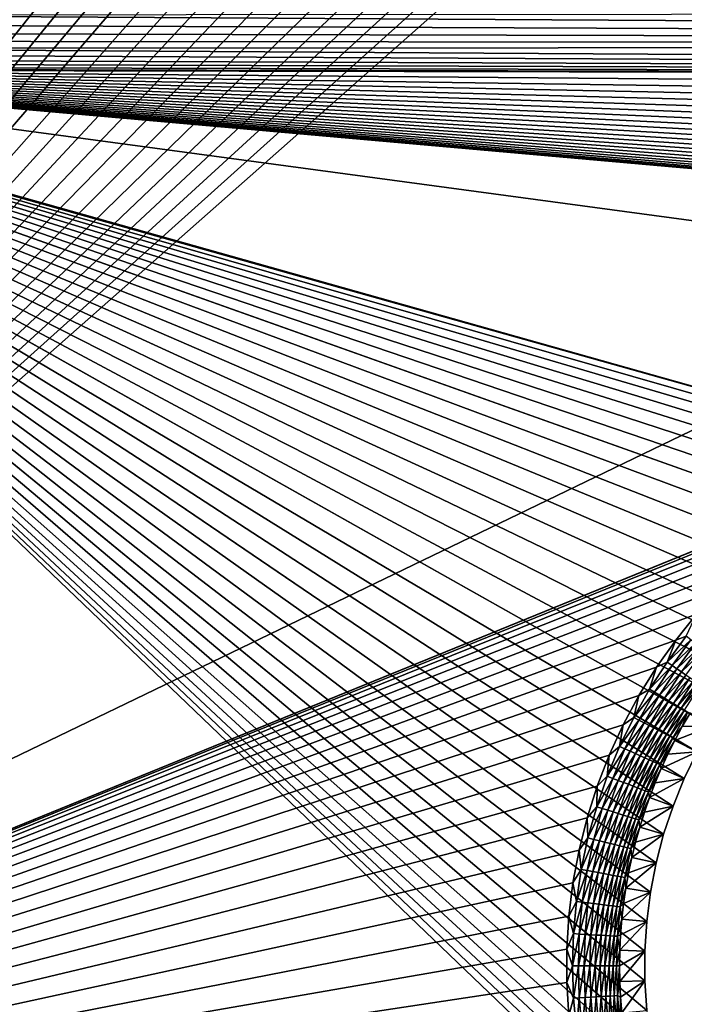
# Model space of a CAD drawing. Extents: x -255 to 255, y -598 to 598.
# Tile 161 of 201: x -169 to -113, y 281 to 364. Entities that reach past the tile are written whole.
import ezdxf

# ---------------------------------------------------------------- set-up
doc = ezdxf.new("R2010")
doc.units = 0
doc.header["$LTSCALE"] = 21.359881
for name, color, linetype in [('1', 7, 'CONTINUOUS'), ('2', 7, 'CONTINUOUS'), ('27', 7, 'CONTINUOUS'), ('42', 7, 'CONTINUOUS')]:
    doc.layers.add(name, color=color, linetype=linetype)

msp = doc.modelspace()

# ---------------------------------------------------------------- linework, layer by layer
at = {"layer": '1', "color": 7, "linetype": 'CONTINUOUS'}
for points in [[(-196.275, 364.897), (253.864, 362.257), (-196.976, 364.101), (-196.275, 364.897)], [(254.42, 365.226), (253.864, 362.257), (-196.275, 364.897), (254.42, 365.226)], [(-196.976, 364.101), (253.864, 362.257), (-197.742, 363.367), (-196.976, 364.101)], [(-110.943, 264.407), (-255, 264.3), (-214.258, 363.367), (-110.943, 264.407)], [(-112.172, 266.588), (-110.943, 264.407), (-214.258, 363.367), (-112.172, 266.588)], [(-113.258, 268.843), (-112.172, 266.588), (-214.258, 363.367), (-113.258, 268.843)], [(-114.197, 271.164), (-113.258, 268.843), (-214.258, 363.367), (-114.197, 271.164)], [(-114.986, 273.539), (-114.197, 271.164), (-214.258, 363.367), (-114.986, 273.539)], [(-115.621, 275.961), (-114.986, 273.539), (-214.258, 363.367), (-115.621, 275.961)], [(-116.099, 278.418), (-115.621, 275.961), (-214.258, 363.367), (-116.099, 278.418)], [(-116.42, 280.9), (-116.099, 278.418), (-214.258, 363.367), (-116.42, 280.9)], [(-116.58, 283.398), (-116.42, 280.9), (-214.258, 363.367), (-116.58, 283.398)], [(-213.433, 362.7), (-116.58, 283.398), (-214.258, 363.367), (-213.433, 362.7)], [(-197.742, 363.367), (253.864, 362.257), (-198.567, 362.7), (-197.742, 363.367)], [(-116.58, 285.902), (-116.58, 283.398), (-213.433, 362.7), (-116.58, 285.902)], [(-116.42, 288.4), (-116.58, 285.902), (-213.433, 362.7), (-116.42, 288.4)], [(-116.099, 290.882), (-116.42, 288.4), (-213.433, 362.7), (-116.099, 290.882)], [(-115.621, 293.339), (-116.099, 290.882), (-213.433, 362.7), (-115.621, 293.339)], [(-114.986, 295.761), (-115.621, 293.339), (-213.433, 362.7), (-114.986, 295.761)], [(-212.554, 362.106), (-114.986, 295.761), (-213.433, 362.7), (-212.554, 362.106)], [(-198.567, 362.7), (253.864, 362.257), (-199.446, 362.106), (-198.567, 362.7)], [(253.864, 362.257), (253.128, 359.327), (-199.446, 362.106), (253.864, 362.257)], [(-114.197, 298.136), (-114.986, 295.761), (-212.554, 362.106), (-114.197, 298.136)], [(-113.258, 300.457), (-114.197, 298.136), (-212.554, 362.106), (-113.258, 300.457)], [(-112.172, 302.712), (-113.258, 300.457), (-212.554, 362.106), (-112.172, 302.712)], [(-110.943, 304.893), (-112.172, 302.712), (-212.554, 362.106), (-110.943, 304.893)], [(-211.628, 361.588), (-110.943, 304.893), (-212.554, 362.106), (-211.628, 361.588)], [(-109.578, 306.991), (-110.943, 304.893), (-211.628, 361.588), (-109.578, 306.991)], [(-108.081, 308.997), (-109.578, 306.991), (-211.628, 361.588), (-108.081, 308.997)], [(-106.458, 310.903), (-108.081, 308.997), (-211.628, 361.588), (-106.458, 310.903)], [(-104.716, 312.702), (-106.458, 310.903), (-211.628, 361.588), (-104.716, 312.702)], [(-210.661, 361.151), (-104.716, 312.702), (-211.628, 361.588), (-210.661, 361.151)], [(-200.372, 361.588), (253.128, 359.327), (-201.339, 361.151), (-200.372, 361.588)], [(-199.446, 362.106), (253.128, 359.327), (-200.372, 361.588), (-199.446, 362.106)], [(-102.863, 314.384), (-104.716, 312.702), (-210.661, 361.151), (-102.863, 314.384)], [(-100.906, 315.945), (-102.863, 314.384), (-210.661, 361.151), (-100.906, 315.945)], [(-98.853, 317.377), (-100.906, 315.945), (-210.661, 361.151), (-98.853, 317.377)], [(-96.713, 318.675), (-98.853, 317.377), (-210.661, 361.151), (-96.713, 318.675)], [(-94.493, 319.833), (-96.713, 318.675), (-210.661, 361.151), (-94.493, 319.833)], [(-209.66, 360.798), (-94.493, 319.833), (-210.661, 361.151), (-209.66, 360.798)], [(-92.204, 320.846), (-94.493, 319.833), (-209.66, 360.798), (-92.204, 320.846)], [(-89.855, 321.711), (-92.204, 320.846), (-209.66, 360.798), (-89.855, 321.711)], [(-87.455, 322.423), (-89.855, 321.711), (-209.66, 360.798), (-87.455, 322.423)], [(-85.015, 322.98), (-87.455, 322.423), (-209.66, 360.798), (-85.015, 322.98)], [(-82.544, 323.379), (-85.015, 322.98), (-209.66, 360.798), (-82.544, 323.379)], [(-80.052, 323.62), (-82.544, 323.379), (-209.66, 360.798), (-80.052, 323.62)], [(-77.55, 323.7), (-80.052, 323.62), (-209.66, 360.798), (-77.55, 323.7)], [(-208.633, 360.531), (-77.55, 323.7), (-209.66, 360.798), (-208.633, 360.531)], [(-202.34, 360.798), (253.128, 359.327), (-203.367, 360.531), (-202.34, 360.798)], [(-201.339, 361.151), (253.128, 359.327), (-202.34, 360.798), (-201.339, 361.151)], [(-207.588, 360.351), (-77.55, 323.7), (-208.633, 360.531), (-207.588, 360.351)], [(64.2, 323.7), (-77.55, 323.7), (-207.588, 360.351), (64.2, 323.7)], [(205.95, 323.7), (64.2, 323.7), (-207.588, 360.351), (205.95, 323.7)], [(208.97, 323.793), (205.95, 323.7), (-207.588, 360.351), (208.97, 323.793)], [(-207.588, 360.351), (-206.531, 360.261), (208.97, 323.793), (-207.588, 360.351)], [(214.963, 324.535), (211.978, 324.072), (-206.531, 360.261), (214.963, 324.535)], [(211.978, 324.072), (208.97, 323.793), (-206.531, 360.261), (211.978, 324.072)], [(217.914, 325.181), (214.963, 324.535), (-206.531, 360.261), (217.914, 325.181)], [(220.82, 326.008), (217.914, 325.181), (-206.531, 360.261), (220.82, 326.008)], [(223.669, 327.012), (220.82, 326.008), (-206.531, 360.261), (223.669, 327.012)], [(226.451, 328.19), (223.669, 327.012), (-206.531, 360.261), (226.451, 328.19)], [(229.155, 329.536), (226.451, 328.19), (-206.531, 360.261), (229.155, 329.536)], [(231.771, 331.047), (229.155, 329.536), (-206.531, 360.261), (231.771, 331.047)], [(234.29, 332.716), (231.771, 331.047), (-206.531, 360.261), (234.29, 332.716)], [(236.701, 334.536), (234.29, 332.716), (-206.531, 360.261), (236.701, 334.536)], [(238.995, 336.502), (236.701, 334.536), (-206.531, 360.261), (238.995, 336.502)], [(241.164, 338.605), (238.995, 336.502), (-206.531, 360.261), (241.164, 338.605)], [(243.199, 340.837), (241.164, 338.605), (-206.531, 360.261), (243.199, 340.837)], [(245.093, 343.191), (243.199, 340.837), (-206.531, 360.261), (245.093, 343.191)], [(246.838, 345.657), (245.093, 343.191), (-206.531, 360.261), (246.838, 345.657)], [(248.429, 348.225), (246.838, 345.657), (-206.531, 360.261), (248.429, 348.225)], [(249.858, 350.887), (248.429, 348.225), (-206.531, 360.261), (249.858, 350.887)], [(251.12, 353.631), (249.858, 350.887), (-206.531, 360.261), (251.12, 353.631)], [(252.212, 356.448), (251.12, 353.631), (-206.531, 360.261), (252.212, 356.448)], [(253.128, 359.327), (252.212, 356.448), (-206.531, 360.261), (253.128, 359.327)], [(-205.469, 360.261), (253.128, 359.327), (-206.531, 360.261), (-205.469, 360.261)], [(-204.412, 360.351), (253.128, 359.327), (-205.469, 360.261), (-204.412, 360.351)], [(-203.367, 360.531), (253.128, 359.327), (-204.412, 360.351), (-203.367, 360.531)]]:
    msp.add_3dface(points, dxfattribs=at)
at = {"layer": '2', "color": 7, "linetype": 'CONTINUOUS'}
for points in [[(-248.416, 264.3, 7), (-123.163, 462.255, 7), (-248.416, 464.6, 7), (-248.416, 264.3, 7)], [(-123.163, 459.445, 7), (-123.163, 462.255, 7), (-248.416, 264.3, 7), (-123.163, 459.445, 7)], [(-122.989, 456.639, 7), (-123.163, 459.445, 7), (-248.416, 264.3, 7), (-122.989, 456.639, 7)], [(-122.644, 453.85, 7), (-122.989, 456.639, 7), (-248.416, 264.3, 7), (-122.644, 453.85, 7)], [(-122.128, 451.087, 7), (-122.644, 453.85, 7), (-248.416, 264.3, 7), (-122.128, 451.087, 7)], [(-121.442, 448.362, 7), (-122.128, 451.087, 7), (-248.416, 264.3, 7), (-121.442, 448.362, 7)], [(-120.59, 445.683, 7), (-121.442, 448.362, 7), (-248.416, 264.3, 7), (-120.59, 445.683, 7)], [(-119.575, 443.062, 7), (-120.59, 445.683, 7), (-248.416, 264.3, 7), (-119.575, 443.062, 7)], [(-118.4, 440.509, 7), (-119.575, 443.062, 7), (-248.416, 264.3, 7), (-118.4, 440.509, 7)], [(-117.07, 438.033, 7), (-118.4, 440.509, 7), (-248.416, 264.3, 7), (-117.07, 438.033, 7)], [(-115.591, 435.643, 7), (-117.07, 438.033, 7), (-248.416, 264.3, 7), (-115.591, 435.643, 7)], [(-113.967, 433.349, 7), (-115.591, 435.643, 7), (-248.416, 264.3, 7), (-113.967, 433.349, 7)], [(-112.205, 431.16, 7), (-113.967, 433.349, 7), (-248.416, 264.3, 7), (-112.205, 431.16, 7)], [(-110.311, 429.082, 7), (-112.205, 431.16, 7), (-248.416, 264.3, 7), (-110.311, 429.082, 7)], [(-108.293, 427.126, 7), (-110.311, 429.082, 7), (-248.416, 264.3, 7), (-108.293, 427.126, 7)], [(-106.159, 425.297, 7), (-108.293, 427.126, 7), (-248.416, 264.3, 7), (-106.159, 425.297, 7)], [(-103.916, 423.604, 7), (-106.159, 425.297, 7), (-248.416, 264.3, 7), (-103.916, 423.604, 7)], [(-101.573, 422.051, 7), (-103.916, 423.604, 7), (-248.416, 264.3, 7), (-101.573, 422.051, 7)], [(-99.139, 420.646, 7), (-101.573, 422.051, 7), (-248.416, 264.3, 7), (-99.139, 420.646, 7)], [(-96.623, 419.393, 7), (-99.139, 420.646, 7), (-248.416, 264.3, 7), (-96.623, 419.393, 7)], [(-94.035, 418.297, 7), (-96.623, 419.393, 7), (-248.416, 264.3, 7), (-94.035, 418.297, 7)], [(-91.384, 417.363, 7), (-94.035, 418.297, 7), (-248.416, 264.3, 7), (-91.384, 417.363, 7)], [(-88.681, 416.594, 7), (-91.384, 417.363, 7), (-248.416, 264.3, 7), (-88.681, 416.594, 7)], [(-85.935, 415.993, 7), (-88.681, 416.594, 7), (-248.416, 264.3, 7), (-85.935, 415.993, 7)], [(-83.158, 415.562, 7), (-85.935, 415.993, 7), (-248.416, 264.3, 7), (-83.158, 415.562, 7)], [(-80.359, 415.302, 7), (-83.158, 415.562, 7), (-248.416, 264.3, 7), (-80.359, 415.302, 7)], [(-77.55, 415.216, 7), (-80.359, 415.302, 7), (-248.416, 264.3, 7), (-77.55, 415.216, 7)], [(64.2, 415.216, 7), (-77.55, 415.216, 7), (-248.416, 264.3, 7), (64.2, 415.216, 7)], [(-94.035, 327.203, 7), (64.2, 415.216, 7), (-248.416, 264.3, 7), (-94.035, 327.203, 7)], [(-96.623, 326.107, 7), (-94.035, 327.203, 7), (-248.416, 264.3, 7), (-96.623, 326.107, 7)], [(-99.139, 324.854, 7), (-96.623, 326.107, 7), (-248.416, 264.3, 7), (-99.139, 324.854, 7)], [(-101.573, 323.449, 7), (-99.139, 324.854, 7), (-248.416, 264.3, 7), (-101.573, 323.449, 7)], [(-103.916, 321.896, 7), (-101.573, 323.449, 7), (-248.416, 264.3, 7), (-103.916, 321.896, 7)], [(-106.159, 320.203, 7), (-103.916, 321.896, 7), (-248.416, 264.3, 7), (-106.159, 320.203, 7)], [(-108.293, 318.374, 7), (-106.159, 320.203, 7), (-248.416, 264.3, 7), (-108.293, 318.374, 7)], [(-110.311, 316.418, 7), (-108.293, 318.374, 7), (-248.416, 264.3, 7), (-110.311, 316.418, 7)], [(-112.205, 314.34, 7), (-110.311, 316.418, 7), (-248.416, 264.3, 7), (-112.205, 314.34, 7)], [(-113.967, 312.151, 7), (-112.205, 314.34, 7), (-248.416, 264.3, 7), (-113.967, 312.151, 7)], [(-115.591, 309.857, 7), (-113.967, 312.151, 7), (-248.416, 264.3, 7), (-115.591, 309.857, 7)], [(-117.07, 307.467, 7), (-115.591, 309.857, 7), (-248.416, 264.3, 7), (-117.07, 307.467, 7)], [(-118.4, 304.991, 7), (-117.07, 307.467, 7), (-248.416, 264.3, 7), (-118.4, 304.991, 7)], [(-119.575, 302.438, 7), (-118.4, 304.991, 7), (-248.416, 264.3, 7), (-119.575, 302.438, 7)], [(-120.59, 299.817, 7), (-119.575, 302.438, 7), (-248.416, 264.3, 7), (-120.59, 299.817, 7)], [(-121.442, 297.138, 7), (-120.59, 299.817, 7), (-248.416, 264.3, 7), (-121.442, 297.138, 7)], [(-122.128, 294.413, 7), (-121.442, 297.138, 7), (-248.416, 264.3, 7), (-122.128, 294.413, 7)], [(-122.644, 291.65, 7), (-122.128, 294.413, 7), (-248.416, 264.3, 7), (-122.644, 291.65, 7)], [(-122.989, 288.861, 7), (-122.644, 291.65, 7), (-248.416, 264.3, 7), (-122.989, 288.861, 7)], [(-123.163, 286.055, 7), (-122.989, 288.861, 7), (-248.416, 264.3, 7), (-123.163, 286.055, 7)], [(-123.163, 283.245, 7), (-123.163, 286.055, 7), (-248.416, 264.3, 7), (-123.163, 283.245, 7)], [(-122.989, 280.439, 7), (-123.163, 283.245, 7), (-248.416, 264.3, 7), (-122.989, 280.439, 7)]]:
    msp.add_3dface(points, dxfattribs=at)
at = {"layer": '27', "color": 7, "linetype": 'CONTINUOUS'}
for points in [[(-113.413, 304.848, 4.231), (-110.943, 304.893), (-112.747, 305.987, 4.231), (-113.413, 304.848, 4.231)], [(-112.172, 302.712), (-110.943, 304.893), (-114.042, 303.688, 4.231), (-112.172, 302.712)], [(-114.042, 303.688, 4.231), (-110.943, 304.893), (-113.413, 304.848, 4.231), (-114.042, 303.688, 4.231)], [(-114.633, 302.508, 4.231), (-112.172, 302.712), (-114.042, 303.688, 4.231), (-114.633, 302.508, 4.231)], [(-113.258, 300.457), (-112.172, 302.712), (-115.187, 301.311, 4.231), (-113.258, 300.457)], [(-115.187, 301.311, 4.231), (-112.172, 302.712), (-114.633, 302.508, 4.231), (-115.187, 301.311, 4.231)], [(-115.701, 300.096, 4.231), (-113.258, 300.457), (-115.187, 301.311, 4.231), (-115.701, 300.096, 4.231)], [(-114.197, 298.136), (-113.258, 300.457), (-116.177, 298.865, 4.231), (-114.197, 298.136)], [(-116.177, 298.865, 4.231), (-113.258, 300.457), (-115.701, 300.096, 4.231), (-116.177, 298.865, 4.231)], [(-116.613, 297.62, 4.231), (-114.197, 298.136), (-116.177, 298.865, 4.231), (-116.613, 297.62, 4.231)], [(-114.986, 295.761), (-114.197, 298.136), (-117.008, 296.361, 4.231), (-114.986, 295.761)], [(-117.008, 296.361, 4.231), (-114.197, 298.136), (-116.613, 297.62, 4.231), (-117.008, 296.361, 4.231)], [(-117.363, 295.09, 4.231), (-114.986, 295.761), (-117.008, 296.361, 4.231), (-117.363, 295.09, 4.231)], [(-115.621, 293.339), (-114.986, 295.761), (-117.678, 293.809, 4.231), (-115.621, 293.339)], [(-117.678, 293.809, 4.231), (-114.986, 295.761), (-117.363, 295.09, 4.231), (-117.678, 293.809, 4.231)], [(-116.099, 290.882), (-115.621, 293.339), (-118.182, 291.219, 4.231), (-116.099, 290.882)], [(-118.182, 291.219, 4.231), (-115.621, 293.339), (-117.95, 292.518, 4.231), (-118.182, 291.219, 4.231)], [(-117.95, 292.518, 4.231), (-115.621, 293.339), (-117.678, 293.809, 4.231), (-117.95, 292.518, 4.231)], [(-116.42, 288.4), (-116.099, 290.882), (-118.519, 288.602, 4.231), (-116.42, 288.4)], [(-118.519, 288.602, 4.231), (-116.099, 290.882), (-118.372, 289.913, 4.231), (-118.519, 288.602, 4.231)], [(-118.372, 289.913, 4.231), (-116.099, 290.882), (-118.182, 291.219, 4.231), (-118.372, 289.913, 4.231)], [(-116.58, 285.902), (-116.42, 288.4), (-118.688, 285.969, 4.231), (-116.58, 285.902)], [(-118.688, 285.969, 4.231), (-116.42, 288.4), (-118.625, 287.287, 4.231), (-118.688, 285.969, 4.231)], [(-118.625, 287.287, 4.231), (-116.42, 288.4), (-118.519, 288.602, 4.231), (-118.625, 287.287, 4.231)], [(-118.709, 284.65, 4.231), (-116.58, 285.902), (-118.688, 285.969, 4.231), (-118.709, 284.65, 4.231)], [(-118.688, 283.331, 4.231), (-116.58, 285.902), (-118.709, 284.65, 4.231), (-118.688, 283.331, 4.231)], [(-116.58, 283.398), (-116.58, 285.902), (-118.688, 283.331, 4.231), (-116.58, 283.398)], [(-118.625, 282.013, 4.231), (-116.58, 283.398), (-118.688, 283.331, 4.231), (-118.625, 282.013, 4.231)], [(-118.519, 280.698, 4.231), (-116.58, 283.398), (-118.625, 282.013, 4.231), (-118.519, 280.698, 4.231)], [(-116.42, 280.9), (-116.58, 283.398), (-118.519, 280.698, 4.231), (-116.42, 280.9)]]:
    msp.add_3dface(points, dxfattribs=at)
at = {"layer": '42', "color": 7, "linetype": 'CONTINUOUS'}
for points in [[(-112.205, 314.34, 7), (-113.967, 312.151, 7), (-113.077, 312.483, 6.975), (-112.205, 314.34, 7)], [(-113.077, 312.483, 6.975), (-113.967, 312.151, 7), (-114.692, 310.287, 6.975), (-113.077, 312.483, 6.975)], [(-113.077, 312.483, 6.975), (-114.692, 310.287, 6.975), (-112.684, 312.176, 6.899), (-113.077, 312.483, 6.975)], [(-113.967, 312.151, 7), (-115.591, 309.857, 7), (-114.692, 310.287, 6.975), (-113.967, 312.151, 7)], [(-112.684, 312.176, 6.899), (-114.692, 310.287, 6.975), (-114.282, 310.004, 6.899), (-112.684, 312.176, 6.899)], [(-112.684, 312.176, 6.899), (-114.282, 310.004, 6.899), (-112.3, 311.875, 6.773), (-112.684, 312.176, 6.899)], [(-112.3, 311.875, 6.773), (-114.282, 310.004, 6.899), (-113.88, 309.727, 6.773), (-112.3, 311.875, 6.773)], [(-112.3, 311.875, 6.773), (-113.88, 309.727, 6.773), (-111.928, 311.583, 6.599), (-112.3, 311.875, 6.773)], [(-111.928, 311.583, 6.599), (-113.88, 309.727, 6.773), (-113.491, 309.458, 6.599), (-111.928, 311.583, 6.599)], [(-111.928, 311.583, 6.599), (-113.491, 309.458, 6.599), (-111.571, 311.304, 6.378), (-111.928, 311.583, 6.599)], [(-111.571, 311.304, 6.378), (-113.491, 309.458, 6.599), (-113.118, 309.201, 6.378), (-111.571, 311.304, 6.378)], [(-114.692, 310.287, 6.975), (-115.591, 309.857, 7), (-116.172, 307.998, 6.975), (-114.692, 310.287, 6.975)], [(-114.692, 310.287, 6.975), (-116.172, 307.998, 6.975), (-114.282, 310.004, 6.899), (-114.692, 310.287, 6.975)], [(-114.282, 310.004, 6.899), (-116.172, 307.998, 6.975), (-115.746, 307.74, 6.899), (-114.282, 310.004, 6.899)], [(-114.282, 310.004, 6.899), (-115.746, 307.74, 6.899), (-113.88, 309.727, 6.773), (-114.282, 310.004, 6.899)], [(-115.591, 309.857, 7), (-117.07, 307.467, 7), (-116.172, 307.998, 6.975), (-115.591, 309.857, 7)], [(-113.88, 309.727, 6.773), (-115.746, 307.74, 6.899), (-115.328, 307.488, 6.773), (-113.88, 309.727, 6.773)], [(-113.88, 309.727, 6.773), (-115.328, 307.488, 6.773), (-113.491, 309.458, 6.599), (-113.88, 309.727, 6.773)], [(-113.491, 309.458, 6.599), (-115.328, 307.488, 6.773), (-114.924, 307.243, 6.599), (-113.491, 309.458, 6.599)], [(-113.491, 309.458, 6.599), (-114.924, 307.243, 6.599), (-113.118, 309.201, 6.378), (-113.491, 309.458, 6.599)], [(-113.118, 309.201, 6.378), (-114.924, 307.243, 6.599), (-114.536, 307.009, 6.378), (-113.118, 309.201, 6.378)], [(-113.118, 309.201, 6.378), (-114.536, 307.009, 6.378), (-112.766, 308.958, 6.112), (-113.118, 309.201, 6.378)], [(-112.766, 308.958, 6.112), (-114.536, 307.009, 6.378), (-114.169, 306.787, 6.112), (-112.766, 308.958, 6.112)], [(-112.766, 308.958, 6.112), (-114.169, 306.787, 6.112), (-112.437, 308.731, 5.805), (-112.766, 308.958, 6.112)], [(-112.437, 308.731, 5.805), (-114.169, 306.787, 6.112), (-113.827, 306.58, 5.805), (-112.437, 308.731, 5.805)], [(-112.437, 308.731, 5.805), (-113.827, 306.58, 5.805), (-112.135, 308.522, 5.459), (-112.437, 308.731, 5.805)], [(-112.135, 308.522, 5.459), (-113.827, 306.58, 5.805), (-113.513, 306.391, 5.459), (-112.135, 308.522, 5.459)], [(-112.135, 308.522, 5.459), (-113.513, 306.391, 5.459), (-111.864, 308.335, 5.078), (-112.135, 308.522, 5.459)], [(-111.864, 308.335, 5.078), (-113.513, 306.391, 5.459), (-113.231, 306.22, 5.078), (-111.864, 308.335, 5.078)], [(-117.07, 307.467, 7), (-118.4, 304.991, 7), (-117.512, 305.624, 6.975), (-117.07, 307.467, 7)], [(-116.172, 307.998, 6.975), (-117.07, 307.467, 7), (-117.512, 305.624, 6.975), (-116.172, 307.998, 6.975)], [(-116.172, 307.998, 6.975), (-117.512, 305.624, 6.975), (-115.746, 307.74, 6.899), (-116.172, 307.998, 6.975)], [(-115.746, 307.74, 6.899), (-117.512, 305.624, 6.975), (-117.071, 305.392, 6.899), (-115.746, 307.74, 6.899)], [(-115.746, 307.74, 6.899), (-117.071, 305.392, 6.899), (-115.328, 307.488, 6.773), (-115.746, 307.74, 6.899)], [(-115.328, 307.488, 6.773), (-117.071, 305.392, 6.899), (-116.638, 305.165, 6.773), (-115.328, 307.488, 6.773)], [(-115.328, 307.488, 6.773), (-116.638, 305.165, 6.773), (-114.924, 307.243, 6.599), (-115.328, 307.488, 6.773)], [(-114.924, 307.243, 6.599), (-116.638, 305.165, 6.773), (-116.219, 304.945, 6.599), (-114.924, 307.243, 6.599)], [(-114.924, 307.243, 6.599), (-116.219, 304.945, 6.599), (-114.536, 307.009, 6.378), (-114.924, 307.243, 6.599)], [(-114.536, 307.009, 6.378), (-116.219, 304.945, 6.599), (-115.818, 304.735, 6.378), (-114.536, 307.009, 6.378)], [(-114.536, 307.009, 6.378), (-115.818, 304.735, 6.378), (-114.169, 306.787, 6.112), (-114.536, 307.009, 6.378)], [(-114.169, 306.787, 6.112), (-115.818, 304.735, 6.378), (-115.439, 304.536, 6.112), (-114.169, 306.787, 6.112)], [(-114.169, 306.787, 6.112), (-115.439, 304.536, 6.112), (-113.827, 306.58, 5.805), (-114.169, 306.787, 6.112)], [(-113.827, 306.58, 5.805), (-115.439, 304.536, 6.112), (-115.085, 304.35, 5.805), (-113.827, 306.58, 5.805)], [(-113.827, 306.58, 5.805), (-115.085, 304.35, 5.805), (-113.513, 306.391, 5.459), (-113.827, 306.58, 5.805)], [(-113.513, 306.391, 5.459), (-115.085, 304.35, 5.805), (-114.76, 304.18, 5.459), (-113.513, 306.391, 5.459)], [(-113.513, 306.391, 5.459), (-114.76, 304.18, 5.459), (-113.231, 306.22, 5.078), (-113.513, 306.391, 5.459)], [(-113.231, 306.22, 5.078), (-114.76, 304.18, 5.459), (-114.468, 304.026, 5.078), (-113.231, 306.22, 5.078)], [(-113.231, 306.22, 5.078), (-114.468, 304.026, 5.078), (-112.983, 306.07, 4.666), (-113.231, 306.22, 5.078)], [(-112.983, 306.07, 4.666), (-114.468, 304.026, 5.078), (-114.212, 303.891, 4.666), (-112.983, 306.07, 4.666)], [(-113.413, 304.848, 4.231), (-112.983, 306.07, 4.666), (-114.212, 303.891, 4.666), (-113.413, 304.848, 4.231)], [(-113.413, 304.848, 4.231), (-112.747, 305.987, 4.231), (-112.983, 306.07, 4.666), (-113.413, 304.848, 4.231)], [(-118.4, 304.991, 7), (-119.575, 302.438, 7), (-118.705, 303.172, 6.975), (-118.4, 304.991, 7)], [(-117.512, 305.624, 6.975), (-118.4, 304.991, 7), (-118.705, 303.172, 6.975), (-117.512, 305.624, 6.975)], [(-117.512, 305.624, 6.975), (-118.705, 303.172, 6.975), (-117.071, 305.392, 6.899), (-117.512, 305.624, 6.975)], [(-117.071, 305.392, 6.899), (-118.705, 303.172, 6.975), (-118.251, 302.968, 6.899), (-117.071, 305.392, 6.899)], [(-117.071, 305.392, 6.899), (-118.251, 302.968, 6.899), (-116.638, 305.165, 6.773), (-117.071, 305.392, 6.899)], [(-116.638, 305.165, 6.773), (-118.251, 302.968, 6.899), (-117.806, 302.768, 6.773), (-116.638, 305.165, 6.773)], [(-116.638, 305.165, 6.773), (-117.806, 302.768, 6.773), (-116.219, 304.945, 6.599), (-116.638, 305.165, 6.773)], [(-116.219, 304.945, 6.599), (-117.806, 302.768, 6.773), (-117.374, 302.573, 6.599), (-116.219, 304.945, 6.599)], [(-116.219, 304.945, 6.599), (-117.374, 302.573, 6.599), (-115.818, 304.735, 6.378), (-116.219, 304.945, 6.599)], [(-115.818, 304.735, 6.378), (-117.374, 302.573, 6.599), (-116.961, 302.388, 6.378), (-115.818, 304.735, 6.378)], [(-115.818, 304.735, 6.378), (-116.961, 302.388, 6.378), (-115.439, 304.536, 6.112), (-115.818, 304.735, 6.378)], [(-115.439, 304.536, 6.112), (-116.961, 302.388, 6.378), (-116.57, 302.212, 6.112), (-115.439, 304.536, 6.112)], [(-115.439, 304.536, 6.112), (-116.57, 302.212, 6.112), (-115.085, 304.35, 5.805), (-115.439, 304.536, 6.112)], [(-115.085, 304.35, 5.805), (-116.57, 302.212, 6.112), (-116.206, 302.048, 5.805), (-115.085, 304.35, 5.805)], [(-115.085, 304.35, 5.805), (-116.206, 302.048, 5.805), (-114.76, 304.18, 5.459), (-115.085, 304.35, 5.805)], [(-114.76, 304.18, 5.459), (-116.206, 302.048, 5.805), (-115.872, 301.897, 5.459), (-114.76, 304.18, 5.459)], [(-114.76, 304.18, 5.459), (-115.872, 301.897, 5.459), (-114.468, 304.026, 5.078), (-114.76, 304.18, 5.459)], [(-114.042, 303.688, 4.231), (-113.413, 304.848, 4.231), (-114.212, 303.891, 4.666), (-114.042, 303.688, 4.231)], [(-114.468, 304.026, 5.078), (-115.872, 301.897, 5.459), (-115.571, 301.762, 5.078), (-114.468, 304.026, 5.078)], [(-114.468, 304.026, 5.078), (-115.571, 301.762, 5.078), (-114.212, 303.891, 4.666), (-114.468, 304.026, 5.078)], [(-114.212, 303.891, 4.666), (-115.571, 301.762, 5.078), (-115.306, 301.643, 4.666), (-114.212, 303.891, 4.666)], [(-114.042, 303.688, 4.231), (-114.212, 303.891, 4.666), (-115.306, 301.643, 4.666), (-114.042, 303.688, 4.231)], [(-114.633, 302.508, 4.231), (-114.042, 303.688, 4.231), (-115.306, 301.643, 4.666), (-114.633, 302.508, 4.231)], [(-119.575, 302.438, 7), (-120.59, 299.817, 7), (-119.748, 300.654, 6.975), (-119.575, 302.438, 7)], [(-118.705, 303.172, 6.975), (-119.575, 302.438, 7), (-119.748, 300.654, 6.975), (-118.705, 303.172, 6.975)], [(-118.705, 303.172, 6.975), (-119.748, 300.654, 6.975), (-118.251, 302.968, 6.899), (-118.705, 303.172, 6.975)], [(-118.251, 302.968, 6.899), (-119.748, 300.654, 6.975), (-119.283, 300.477, 6.899), (-118.251, 302.968, 6.899)], [(-118.251, 302.968, 6.899), (-119.283, 300.477, 6.899), (-117.806, 302.768, 6.773), (-118.251, 302.968, 6.899)], [(-117.806, 302.768, 6.773), (-119.283, 300.477, 6.899), (-118.826, 300.304, 6.773), (-117.806, 302.768, 6.773)], [(-117.806, 302.768, 6.773), (-118.826, 300.304, 6.773), (-117.374, 302.573, 6.599), (-117.806, 302.768, 6.773)], [(-117.374, 302.573, 6.599), (-118.826, 300.304, 6.773), (-118.384, 300.136, 6.599), (-117.374, 302.573, 6.599)], [(-117.374, 302.573, 6.599), (-118.384, 300.136, 6.599), (-116.961, 302.388, 6.378), (-117.374, 302.573, 6.599)], [(-115.187, 301.311, 4.231), (-114.633, 302.508, 4.231), (-115.306, 301.643, 4.666), (-115.187, 301.311, 4.231)], [(-116.961, 302.388, 6.378), (-118.384, 300.136, 6.599), (-117.96, 299.976, 6.378), (-116.961, 302.388, 6.378)], [(-116.961, 302.388, 6.378), (-117.96, 299.976, 6.378), (-116.57, 302.212, 6.112), (-116.961, 302.388, 6.378)], [(-116.57, 302.212, 6.112), (-117.96, 299.976, 6.378), (-117.56, 299.824, 6.112), (-116.57, 302.212, 6.112)], [(-116.57, 302.212, 6.112), (-117.56, 299.824, 6.112), (-116.206, 302.048, 5.805), (-116.57, 302.212, 6.112)], [(-116.206, 302.048, 5.805), (-117.56, 299.824, 6.112), (-117.186, 299.682, 5.805), (-116.206, 302.048, 5.805)], [(-116.206, 302.048, 5.805), (-117.186, 299.682, 5.805), (-115.872, 301.897, 5.459), (-116.206, 302.048, 5.805)], [(-115.872, 301.897, 5.459), (-117.186, 299.682, 5.805), (-116.843, 299.552, 5.459), (-115.872, 301.897, 5.459)], [(-115.872, 301.897, 5.459), (-116.843, 299.552, 5.459), (-115.571, 301.762, 5.078), (-115.872, 301.897, 5.459)], [(-115.571, 301.762, 5.078), (-116.843, 299.552, 5.459), (-116.535, 299.435, 5.078), (-115.571, 301.762, 5.078)], [(-115.571, 301.762, 5.078), (-116.535, 299.435, 5.078), (-115.306, 301.643, 4.666), (-115.571, 301.762, 5.078)], [(-115.306, 301.643, 4.666), (-116.535, 299.435, 5.078), (-116.264, 299.332, 4.666), (-115.306, 301.643, 4.666)], [(-115.187, 301.311, 4.231), (-115.306, 301.643, 4.666), (-116.264, 299.332, 4.666), (-115.187, 301.311, 4.231)], [(-115.701, 300.096, 4.231), (-115.187, 301.311, 4.231), (-116.264, 299.332, 4.666), (-115.701, 300.096, 4.231)], [(-119.748, 300.654, 6.975), (-120.59, 299.817, 7), (-120.638, 298.077, 6.975), (-119.748, 300.654, 6.975)], [(-119.748, 300.654, 6.975), (-120.638, 298.077, 6.975), (-119.283, 300.477, 6.899), (-119.748, 300.654, 6.975)], [(-119.283, 300.477, 6.899), (-120.638, 298.077, 6.975), (-120.162, 297.928, 6.899), (-119.283, 300.477, 6.899)], [(-119.283, 300.477, 6.899), (-120.162, 297.928, 6.899), (-118.826, 300.304, 6.773), (-119.283, 300.477, 6.899)], [(-118.826, 300.304, 6.773), (-120.162, 297.928, 6.899), (-119.696, 297.783, 6.773), (-118.826, 300.304, 6.773)], [(-118.826, 300.304, 6.773), (-119.696, 297.783, 6.773), (-118.384, 300.136, 6.599), (-118.826, 300.304, 6.773)], [(-118.384, 300.136, 6.599), (-119.696, 297.783, 6.773), (-119.244, 297.642, 6.599), (-118.384, 300.136, 6.599)], [(-118.384, 300.136, 6.599), (-119.244, 297.642, 6.599), (-117.96, 299.976, 6.378), (-118.384, 300.136, 6.599)], [(-117.96, 299.976, 6.378), (-119.244, 297.642, 6.599), (-118.812, 297.508, 6.378), (-117.96, 299.976, 6.378)], [(-117.96, 299.976, 6.378), (-118.812, 297.508, 6.378), (-117.56, 299.824, 6.112), (-117.96, 299.976, 6.378)], [(-116.177, 298.865, 4.231), (-115.701, 300.096, 4.231), (-116.264, 299.332, 4.666), (-116.177, 298.865, 4.231)], [(-120.59, 299.817, 7), (-121.442, 297.138, 7), (-120.638, 298.077, 6.975), (-120.59, 299.817, 7)], [(-117.56, 299.824, 6.112), (-118.812, 297.508, 6.378), (-118.403, 297.38, 6.112), (-117.56, 299.824, 6.112)], [(-117.56, 299.824, 6.112), (-118.403, 297.38, 6.112), (-117.186, 299.682, 5.805), (-117.56, 299.824, 6.112)], [(-117.186, 299.682, 5.805), (-118.403, 297.38, 6.112), (-118.021, 297.261, 5.805), (-117.186, 299.682, 5.805)], [(-117.186, 299.682, 5.805), (-118.021, 297.261, 5.805), (-116.843, 299.552, 5.459), (-117.186, 299.682, 5.805)], [(-116.843, 299.552, 5.459), (-118.021, 297.261, 5.805), (-117.671, 297.152, 5.459), (-116.843, 299.552, 5.459)], [(-116.843, 299.552, 5.459), (-117.671, 297.152, 5.459), (-116.535, 299.435, 5.078), (-116.843, 299.552, 5.459)], [(-116.535, 299.435, 5.078), (-117.671, 297.152, 5.459), (-117.356, 297.054, 5.078), (-116.535, 299.435, 5.078)], [(-116.535, 299.435, 5.078), (-117.356, 297.054, 5.078), (-116.264, 299.332, 4.666), (-116.535, 299.435, 5.078)], [(-116.264, 299.332, 4.666), (-117.356, 297.054, 5.078), (-117.079, 296.968, 4.666), (-116.264, 299.332, 4.666)], [(-116.177, 298.865, 4.231), (-116.264, 299.332, 4.666), (-117.079, 296.968, 4.666), (-116.177, 298.865, 4.231)], [(-116.613, 297.62, 4.231), (-116.177, 298.865, 4.231), (-117.079, 296.968, 4.666), (-116.613, 297.62, 4.231)], [(-120.638, 298.077, 6.975), (-121.442, 297.138, 7), (-121.37, 295.451, 6.975), (-120.638, 298.077, 6.975)], [(-120.638, 298.077, 6.975), (-121.37, 295.451, 6.975), (-120.162, 297.928, 6.899), (-120.638, 298.077, 6.975)], [(-120.162, 297.928, 6.899), (-121.37, 295.451, 6.975), (-120.886, 295.331, 6.899), (-120.162, 297.928, 6.899)], [(-120.162, 297.928, 6.899), (-120.886, 295.331, 6.899), (-119.696, 297.783, 6.773), (-120.162, 297.928, 6.899)], [(-119.696, 297.783, 6.773), (-120.886, 295.331, 6.899), (-120.412, 295.215, 6.773), (-119.696, 297.783, 6.773)], [(-119.696, 297.783, 6.773), (-120.412, 295.215, 6.773), (-119.244, 297.642, 6.599), (-119.696, 297.783, 6.773)], [(-119.244, 297.642, 6.599), (-120.412, 295.215, 6.773), (-119.953, 295.101, 6.599), (-119.244, 297.642, 6.599)], [(-119.244, 297.642, 6.599), (-119.953, 295.101, 6.599), (-118.812, 297.508, 6.378), (-119.244, 297.642, 6.599)], [(-118.812, 297.508, 6.378), (-119.953, 295.101, 6.599), (-119.513, 294.993, 6.378), (-118.812, 297.508, 6.378)], [(-118.812, 297.508, 6.378), (-119.513, 294.993, 6.378), (-118.403, 297.38, 6.112), (-118.812, 297.508, 6.378)], [(-117.008, 296.361, 4.231), (-116.613, 297.62, 4.231), (-117.079, 296.968, 4.666), (-117.008, 296.361, 4.231)], [(-121.442, 297.138, 7), (-122.128, 294.413, 7), (-121.37, 295.451, 6.975), (-121.442, 297.138, 7)], [(-118.403, 297.38, 6.112), (-119.513, 294.993, 6.378), (-119.097, 294.89, 6.112), (-118.403, 297.38, 6.112)], [(-118.403, 297.38, 6.112), (-119.097, 294.89, 6.112), (-118.021, 297.261, 5.805), (-118.403, 297.38, 6.112)], [(-118.021, 297.261, 5.805), (-119.097, 294.89, 6.112), (-118.709, 294.795, 5.805), (-118.021, 297.261, 5.805)], [(-118.021, 297.261, 5.805), (-118.709, 294.795, 5.805), (-117.671, 297.152, 5.459), (-118.021, 297.261, 5.805)], [(-117.671, 297.152, 5.459), (-118.709, 294.795, 5.805), (-118.353, 294.707, 5.459), (-117.671, 297.152, 5.459)], [(-117.671, 297.152, 5.459), (-118.353, 294.707, 5.459), (-117.356, 297.054, 5.078), (-117.671, 297.152, 5.459)], [(-117.356, 297.054, 5.078), (-118.353, 294.707, 5.459), (-118.033, 294.628, 5.078), (-117.356, 297.054, 5.078)], [(-117.356, 297.054, 5.078), (-118.033, 294.628, 5.078), (-117.079, 296.968, 4.666), (-117.356, 297.054, 5.078)], [(-117.079, 296.968, 4.666), (-118.033, 294.628, 5.078), (-117.751, 294.559, 4.666), (-117.079, 296.968, 4.666)], [(-117.008, 296.361, 4.231), (-117.079, 296.968, 4.666), (-117.751, 294.559, 4.666), (-117.008, 296.361, 4.231)], [(-117.363, 295.09, 4.231), (-117.008, 296.361, 4.231), (-117.751, 294.559, 4.666), (-117.363, 295.09, 4.231)], [(-121.37, 295.451, 6.975), (-122.128, 294.413, 7), (-121.942, 292.785, 6.975), (-121.37, 295.451, 6.975)], [(-121.37, 295.451, 6.975), (-121.942, 292.785, 6.975), (-120.886, 295.331, 6.899), (-121.37, 295.451, 6.975)], [(-120.886, 295.331, 6.899), (-121.942, 292.785, 6.975), (-121.452, 292.695, 6.899), (-120.886, 295.331, 6.899)], [(-120.886, 295.331, 6.899), (-121.452, 292.695, 6.899), (-120.412, 295.215, 6.773), (-120.886, 295.331, 6.899)], [(-120.412, 295.215, 6.773), (-121.452, 292.695, 6.899), (-120.972, 292.607, 6.773), (-120.412, 295.215, 6.773)], [(-120.412, 295.215, 6.773), (-120.972, 292.607, 6.773), (-119.953, 295.101, 6.599), (-120.412, 295.215, 6.773)], [(-119.953, 295.101, 6.599), (-120.972, 292.607, 6.773), (-120.506, 292.522, 6.599), (-119.953, 295.101, 6.599)], [(-119.953, 295.101, 6.599), (-120.506, 292.522, 6.599), (-119.513, 294.993, 6.378), (-119.953, 295.101, 6.599)], [(-119.513, 294.993, 6.378), (-120.506, 292.522, 6.599), (-120.061, 292.44, 6.378), (-119.513, 294.993, 6.378)], [(-119.513, 294.993, 6.378), (-120.061, 292.44, 6.378), (-119.097, 294.89, 6.112), (-119.513, 294.993, 6.378)], [(-117.678, 293.809, 4.231), (-117.363, 295.09, 4.231), (-117.751, 294.559, 4.666), (-117.678, 293.809, 4.231)], [(-122.128, 294.413, 7), (-122.644, 291.65, 7), (-121.942, 292.785, 6.975), (-122.128, 294.413, 7)], [(-119.097, 294.89, 6.112), (-120.061, 292.44, 6.378), (-119.639, 292.363, 6.112), (-119.097, 294.89, 6.112)], [(-119.097, 294.89, 6.112), (-119.639, 292.363, 6.112), (-118.709, 294.795, 5.805), (-119.097, 294.89, 6.112)], [(-118.709, 294.795, 5.805), (-119.639, 292.363, 6.112), (-119.246, 292.291, 5.805), (-118.709, 294.795, 5.805)], [(-118.709, 294.795, 5.805), (-119.246, 292.291, 5.805), (-118.353, 294.707, 5.459), (-118.709, 294.795, 5.805)], [(-118.353, 294.707, 5.459), (-119.246, 292.291, 5.805), (-118.886, 292.225, 5.459), (-118.353, 294.707, 5.459)], [(-118.353, 294.707, 5.459), (-118.886, 292.225, 5.459), (-118.033, 294.628, 5.078), (-118.353, 294.707, 5.459)], [(-118.033, 294.628, 5.078), (-118.886, 292.225, 5.459), (-118.561, 292.166, 5.078), (-118.033, 294.628, 5.078)], [(-118.033, 294.628, 5.078), (-118.561, 292.166, 5.078), (-117.751, 294.559, 4.666), (-118.033, 294.628, 5.078)], [(-117.751, 294.559, 4.666), (-118.561, 292.166, 5.078), (-118.276, 292.113, 4.666), (-117.751, 294.559, 4.666)], [(-117.678, 293.809, 4.231), (-117.751, 294.559, 4.666), (-118.276, 292.113, 4.666), (-117.678, 293.809, 4.231)], [(-117.95, 292.518, 4.231), (-117.678, 293.809, 4.231), (-118.276, 292.113, 4.666), (-117.95, 292.518, 4.231)], [(-121.942, 292.785, 6.975), (-122.644, 291.65, 7), (-122.352, 290.09, 6.975), (-121.942, 292.785, 6.975)], [(-121.942, 292.785, 6.975), (-122.352, 290.09, 6.975), (-121.452, 292.695, 6.899), (-121.942, 292.785, 6.975)], [(-121.452, 292.695, 6.899), (-122.352, 290.09, 6.975), (-121.858, 290.03, 6.899), (-121.452, 292.695, 6.899)], [(-121.452, 292.695, 6.899), (-121.858, 290.03, 6.899), (-120.972, 292.607, 6.773), (-121.452, 292.695, 6.899)], [(-120.972, 292.607, 6.773), (-121.858, 290.03, 6.899), (-121.373, 289.971, 6.773), (-120.972, 292.607, 6.773)], [(-120.972, 292.607, 6.773), (-121.373, 289.971, 6.773), (-120.506, 292.522, 6.599), (-120.972, 292.607, 6.773)], [(-120.506, 292.522, 6.599), (-121.373, 289.971, 6.773), (-120.903, 289.914, 6.599), (-120.506, 292.522, 6.599)], [(-120.506, 292.522, 6.599), (-120.903, 289.914, 6.599), (-120.061, 292.44, 6.378), (-120.506, 292.522, 6.599)], [(-118.182, 291.219, 4.231), (-117.95, 292.518, 4.231), (-118.276, 292.113, 4.666), (-118.182, 291.219, 4.231)], [(-122.644, 291.65, 7), (-122.989, 288.861, 7), (-122.352, 290.09, 6.975), (-122.644, 291.65, 7)], [(-120.061, 292.44, 6.378), (-120.903, 289.914, 6.599), (-120.454, 289.859, 6.378), (-120.061, 292.44, 6.378)], [(-120.061, 292.44, 6.378), (-120.454, 289.859, 6.378), (-119.639, 292.363, 6.112), (-120.061, 292.44, 6.378)], [(-119.639, 292.363, 6.112), (-120.454, 289.859, 6.378), (-120.028, 289.808, 6.112), (-119.639, 292.363, 6.112)], [(-119.639, 292.363, 6.112), (-120.028, 289.808, 6.112), (-119.246, 292.291, 5.805), (-119.639, 292.363, 6.112)], [(-119.246, 292.291, 5.805), (-120.028, 289.808, 6.112), (-119.632, 289.76, 5.805), (-119.246, 292.291, 5.805)], [(-119.246, 292.291, 5.805), (-119.632, 289.76, 5.805), (-118.886, 292.225, 5.459), (-119.246, 292.291, 5.805)], [(-118.886, 292.225, 5.459), (-119.632, 289.76, 5.805), (-119.268, 289.715, 5.459), (-118.886, 292.225, 5.459)], [(-118.886, 292.225, 5.459), (-119.268, 289.715, 5.459), (-118.561, 292.166, 5.078), (-118.886, 292.225, 5.459)], [(-118.561, 292.166, 5.078), (-119.268, 289.715, 5.459), (-118.94, 289.676, 5.078), (-118.561, 292.166, 5.078)], [(-118.561, 292.166, 5.078), (-118.94, 289.676, 5.078), (-118.276, 292.113, 4.666), (-118.561, 292.166, 5.078)], [(-118.276, 292.113, 4.666), (-118.94, 289.676, 5.078), (-118.652, 289.641, 4.666), (-118.276, 292.113, 4.666)], [(-118.182, 291.219, 4.231), (-118.276, 292.113, 4.666), (-118.652, 289.641, 4.666), (-118.182, 291.219, 4.231)], [(-118.372, 289.913, 4.231), (-118.182, 291.219, 4.231), (-118.652, 289.641, 4.666), (-118.372, 289.913, 4.231)], [(-122.352, 290.09, 6.975), (-122.989, 288.861, 7), (-122.599, 287.375, 6.975), (-122.352, 290.09, 6.975)], [(-122.352, 290.09, 6.975), (-122.599, 287.375, 6.975), (-121.858, 290.03, 6.899), (-122.352, 290.09, 6.975)], [(-121.858, 290.03, 6.899), (-122.599, 287.375, 6.975), (-122.102, 287.345, 6.899), (-121.858, 290.03, 6.899)], [(-121.858, 290.03, 6.899), (-122.102, 287.345, 6.899), (-121.373, 289.971, 6.773), (-121.858, 290.03, 6.899)], [(-121.373, 289.971, 6.773), (-122.102, 287.345, 6.899), (-121.614, 287.315, 6.773), (-121.373, 289.971, 6.773)], [(-121.373, 289.971, 6.773), (-121.614, 287.315, 6.773), (-120.903, 289.914, 6.599), (-121.373, 289.971, 6.773)], [(-120.903, 289.914, 6.599), (-121.614, 287.315, 6.773), (-121.142, 287.287, 6.599), (-120.903, 289.914, 6.599)], [(-120.903, 289.914, 6.599), (-121.142, 287.287, 6.599), (-120.454, 289.859, 6.378), (-120.903, 289.914, 6.599)], [(-120.454, 289.859, 6.378), (-121.142, 287.287, 6.599), (-120.69, 287.259, 6.378), (-120.454, 289.859, 6.378)], [(-120.454, 289.859, 6.378), (-120.69, 287.259, 6.378), (-120.028, 289.808, 6.112), (-120.454, 289.859, 6.378)], [(-120.028, 289.808, 6.112), (-120.69, 287.259, 6.378), (-120.262, 287.234, 6.112), (-120.028, 289.808, 6.112)], [(-120.028, 289.808, 6.112), (-120.262, 287.234, 6.112), (-119.632, 289.76, 5.805), (-120.028, 289.808, 6.112)], [(-119.632, 289.76, 5.805), (-120.262, 287.234, 6.112), (-119.863, 287.209, 5.805), (-119.632, 289.76, 5.805)], [(-119.632, 289.76, 5.805), (-119.863, 287.209, 5.805), (-119.268, 289.715, 5.459), (-119.632, 289.76, 5.805)], [(-119.268, 289.715, 5.459), (-119.863, 287.209, 5.805), (-119.497, 287.187, 5.459), (-119.268, 289.715, 5.459)], [(-119.268, 289.715, 5.459), (-119.497, 287.187, 5.459), (-118.94, 289.676, 5.078), (-119.268, 289.715, 5.459)], [(-118.94, 289.676, 5.078), (-119.497, 287.187, 5.459), (-119.168, 287.167, 5.078), (-118.94, 289.676, 5.078)], [(-118.94, 289.676, 5.078), (-119.168, 287.167, 5.078), (-118.652, 289.641, 4.666), (-118.94, 289.676, 5.078)], [(-118.652, 289.641, 4.666), (-119.168, 287.167, 5.078), (-118.879, 287.15, 4.666), (-118.652, 289.641, 4.666)], [(-118.519, 288.602, 4.231), (-118.652, 289.641, 4.666), (-118.879, 287.15, 4.666), (-118.519, 288.602, 4.231)], [(-118.519, 288.602, 4.231), (-118.372, 289.913, 4.231), (-118.652, 289.641, 4.666), (-118.519, 288.602, 4.231)], [(-122.989, 288.861, 7), (-123.163, 286.055, 7), (-122.599, 287.375, 6.975), (-122.989, 288.861, 7)], [(-118.625, 287.287, 4.231), (-118.519, 288.602, 4.231), (-118.879, 287.15, 4.666), (-118.625, 287.287, 4.231)], [(-122.599, 287.375, 6.975), (-123.163, 286.055, 7), (-122.681, 284.65, 6.975), (-122.599, 287.375, 6.975)], [(-122.599, 287.375, 6.975), (-122.681, 284.65, 6.975), (-122.102, 287.345, 6.899), (-122.599, 287.375, 6.975)], [(-122.102, 287.345, 6.899), (-122.681, 284.65, 6.975), (-122.183, 284.65, 6.899), (-122.102, 287.345, 6.899)], [(-122.102, 287.345, 6.899), (-122.183, 284.65, 6.899), (-121.614, 287.315, 6.773), (-122.102, 287.345, 6.899)], [(-121.614, 287.315, 6.773), (-122.183, 284.65, 6.899), (-121.695, 284.65, 6.773), (-121.614, 287.315, 6.773)], [(-121.614, 287.315, 6.773), (-121.695, 284.65, 6.773), (-121.142, 287.287, 6.599), (-121.614, 287.315, 6.773)], [(-121.142, 287.287, 6.599), (-121.695, 284.65, 6.773), (-121.222, 284.65, 6.599), (-121.142, 287.287, 6.599)], [(-121.142, 287.287, 6.599), (-121.222, 284.65, 6.599), (-120.69, 287.259, 6.378), (-121.142, 287.287, 6.599)], [(-120.69, 287.259, 6.378), (-121.222, 284.65, 6.599), (-120.769, 284.65, 6.378), (-120.69, 287.259, 6.378)], [(-120.69, 287.259, 6.378), (-120.769, 284.65, 6.378), (-120.262, 287.234, 6.112), (-120.69, 287.259, 6.378)], [(-120.262, 287.234, 6.112), (-120.769, 284.65, 6.378), (-120.34, 284.65, 6.112), (-120.262, 287.234, 6.112)], [(-120.262, 287.234, 6.112), (-120.34, 284.65, 6.112), (-119.863, 287.209, 5.805), (-120.262, 287.234, 6.112)], [(-119.863, 287.209, 5.805), (-120.34, 284.65, 6.112), (-119.941, 284.65, 5.805), (-119.863, 287.209, 5.805)], [(-119.863, 287.209, 5.805), (-119.941, 284.65, 5.805), (-119.497, 287.187, 5.459), (-119.863, 287.209, 5.805)], [(-119.497, 287.187, 5.459), (-119.941, 284.65, 5.805), (-119.574, 284.65, 5.459), (-119.497, 287.187, 5.459)], [(-119.497, 287.187, 5.459), (-119.574, 284.65, 5.459), (-119.168, 287.167, 5.078), (-119.497, 287.187, 5.459)], [(-119.168, 287.167, 5.078), (-119.574, 284.65, 5.459), (-119.244, 284.65, 5.078), (-119.168, 287.167, 5.078)], [(-119.168, 287.167, 5.078), (-119.244, 284.65, 5.078), (-118.879, 287.15, 4.666), (-119.168, 287.167, 5.078)], [(-118.879, 287.15, 4.666), (-119.244, 284.65, 5.078), (-118.954, 284.65, 4.666), (-118.879, 287.15, 4.666)], [(-118.688, 285.969, 4.231), (-118.879, 287.15, 4.666), (-118.954, 284.65, 4.666), (-118.688, 285.969, 4.231)], [(-118.688, 285.969, 4.231), (-118.625, 287.287, 4.231), (-118.879, 287.15, 4.666), (-118.688, 285.969, 4.231)], [(-123.163, 286.055, 7), (-123.163, 283.245, 7), (-122.681, 284.65, 6.975), (-123.163, 286.055, 7)], [(-118.709, 284.65, 4.231), (-118.688, 285.969, 4.231), (-118.954, 284.65, 4.666), (-118.709, 284.65, 4.231)], [(-122.681, 284.65, 6.975), (-123.163, 283.245, 7), (-122.599, 281.925, 6.975), (-122.681, 284.65, 6.975)], [(-122.681, 284.65, 6.975), (-122.599, 281.925, 6.975), (-122.183, 284.65, 6.899), (-122.681, 284.65, 6.975)], [(-122.183, 284.65, 6.899), (-122.599, 281.925, 6.975), (-122.102, 281.955, 6.899), (-122.183, 284.65, 6.899)], [(-122.183, 284.65, 6.899), (-122.102, 281.955, 6.899), (-121.695, 284.65, 6.773), (-122.183, 284.65, 6.899)], [(-121.695, 284.65, 6.773), (-122.102, 281.955, 6.899), (-121.614, 281.985, 6.773), (-121.695, 284.65, 6.773)], [(-121.695, 284.65, 6.773), (-121.614, 281.985, 6.773), (-121.222, 284.65, 6.599), (-121.695, 284.65, 6.773)], [(-121.222, 284.65, 6.599), (-121.614, 281.985, 6.773), (-121.142, 282.013, 6.599), (-121.222, 284.65, 6.599)], [(-121.222, 284.65, 6.599), (-121.142, 282.013, 6.599), (-120.769, 284.65, 6.378), (-121.222, 284.65, 6.599)], [(-120.769, 284.65, 6.378), (-121.142, 282.013, 6.599), (-120.69, 282.041, 6.378), (-120.769, 284.65, 6.378)], [(-120.769, 284.65, 6.378), (-120.69, 282.041, 6.378), (-120.34, 284.65, 6.112), (-120.769, 284.65, 6.378)], [(-120.34, 284.65, 6.112), (-120.69, 282.041, 6.378), (-120.262, 282.066, 6.112), (-120.34, 284.65, 6.112)], [(-120.34, 284.65, 6.112), (-120.262, 282.066, 6.112), (-119.941, 284.65, 5.805), (-120.34, 284.65, 6.112)], [(-119.941, 284.65, 5.805), (-120.262, 282.066, 6.112), (-119.863, 282.091, 5.805), (-119.941, 284.65, 5.805)], [(-119.941, 284.65, 5.805), (-119.863, 282.091, 5.805), (-119.574, 284.65, 5.459), (-119.941, 284.65, 5.805)], [(-119.574, 284.65, 5.459), (-119.863, 282.091, 5.805), (-119.497, 282.113, 5.459), (-119.574, 284.65, 5.459)], [(-119.574, 284.65, 5.459), (-119.497, 282.113, 5.459), (-119.244, 284.65, 5.078), (-119.574, 284.65, 5.459)], [(-119.244, 284.65, 5.078), (-119.497, 282.113, 5.459), (-119.168, 282.133, 5.078), (-119.244, 284.65, 5.078)], [(-119.244, 284.65, 5.078), (-119.168, 282.133, 5.078), (-118.954, 284.65, 4.666), (-119.244, 284.65, 5.078)], [(-118.954, 284.65, 4.666), (-119.168, 282.133, 5.078), (-118.879, 282.15, 4.666), (-118.954, 284.65, 4.666)], [(-118.709, 284.65, 4.231), (-118.954, 284.65, 4.666), (-118.879, 282.15, 4.666), (-118.709, 284.65, 4.231)], [(-118.688, 283.331, 4.231), (-118.709, 284.65, 4.231), (-118.879, 282.15, 4.666), (-118.688, 283.331, 4.231)], [(-118.625, 282.013, 4.231), (-118.688, 283.331, 4.231), (-118.879, 282.15, 4.666), (-118.625, 282.013, 4.231)], [(-123.163, 283.245, 7), (-122.989, 280.439, 7), (-122.599, 281.925, 6.975), (-123.163, 283.245, 7)], [(-122.599, 281.925, 6.975), (-122.989, 280.439, 7), (-122.352, 279.21, 6.975), (-122.599, 281.925, 6.975)], [(-122.599, 281.925, 6.975), (-122.352, 279.21, 6.975), (-122.102, 281.955, 6.899), (-122.599, 281.925, 6.975)], [(-122.102, 281.955, 6.899), (-122.352, 279.21, 6.975), (-121.858, 279.27, 6.899), (-122.102, 281.955, 6.899)], [(-122.102, 281.955, 6.899), (-121.858, 279.27, 6.899), (-121.614, 281.985, 6.773), (-122.102, 281.955, 6.899)], [(-121.614, 281.985, 6.773), (-121.858, 279.27, 6.899), (-121.373, 279.329, 6.773), (-121.614, 281.985, 6.773)], [(-121.614, 281.985, 6.773), (-121.373, 279.329, 6.773), (-121.142, 282.013, 6.599), (-121.614, 281.985, 6.773)], [(-121.142, 282.013, 6.599), (-121.373, 279.329, 6.773), (-120.903, 279.386, 6.599), (-121.142, 282.013, 6.599)], [(-121.142, 282.013, 6.599), (-120.903, 279.386, 6.599), (-120.69, 282.041, 6.378), (-121.142, 282.013, 6.599)], [(-120.69, 282.041, 6.378), (-120.903, 279.386, 6.599), (-120.454, 279.441, 6.378), (-120.69, 282.041, 6.378)], [(-120.69, 282.041, 6.378), (-120.454, 279.441, 6.378), (-120.262, 282.066, 6.112), (-120.69, 282.041, 6.378)], [(-120.262, 282.066, 6.112), (-120.454, 279.441, 6.378), (-120.028, 279.492, 6.112), (-120.262, 282.066, 6.112)], [(-120.262, 282.066, 6.112), (-120.028, 279.492, 6.112), (-119.863, 282.091, 5.805), (-120.262, 282.066, 6.112)], [(-119.863, 282.091, 5.805), (-120.028, 279.492, 6.112), (-119.632, 279.54, 5.805), (-119.863, 282.091, 5.805)], [(-119.863, 282.091, 5.805), (-119.632, 279.54, 5.805), (-119.497, 282.113, 5.459), (-119.863, 282.091, 5.805)], [(-119.497, 282.113, 5.459), (-119.632, 279.54, 5.805), (-119.268, 279.585, 5.459), (-119.497, 282.113, 5.459)], [(-119.497, 282.113, 5.459), (-119.268, 279.585, 5.459), (-119.168, 282.133, 5.078), (-119.497, 282.113, 5.459)], [(-119.168, 282.133, 5.078), (-119.268, 279.585, 5.459), (-118.94, 279.624, 5.078), (-119.168, 282.133, 5.078)], [(-119.168, 282.133, 5.078), (-118.94, 279.624, 5.078), (-118.879, 282.15, 4.666), (-119.168, 282.133, 5.078)], [(-118.879, 282.15, 4.666), (-118.94, 279.624, 5.078), (-118.652, 279.659, 4.666), (-118.879, 282.15, 4.666)], [(-118.625, 282.013, 4.231), (-118.879, 282.15, 4.666), (-118.652, 279.659, 4.666), (-118.625, 282.013, 4.231)], [(-118.519, 280.698, 4.231), (-118.625, 282.013, 4.231), (-118.652, 279.659, 4.666), (-118.519, 280.698, 4.231)]]:
    msp.add_3dface(points, dxfattribs=at)

doc.saveas('drawing.dxf')
